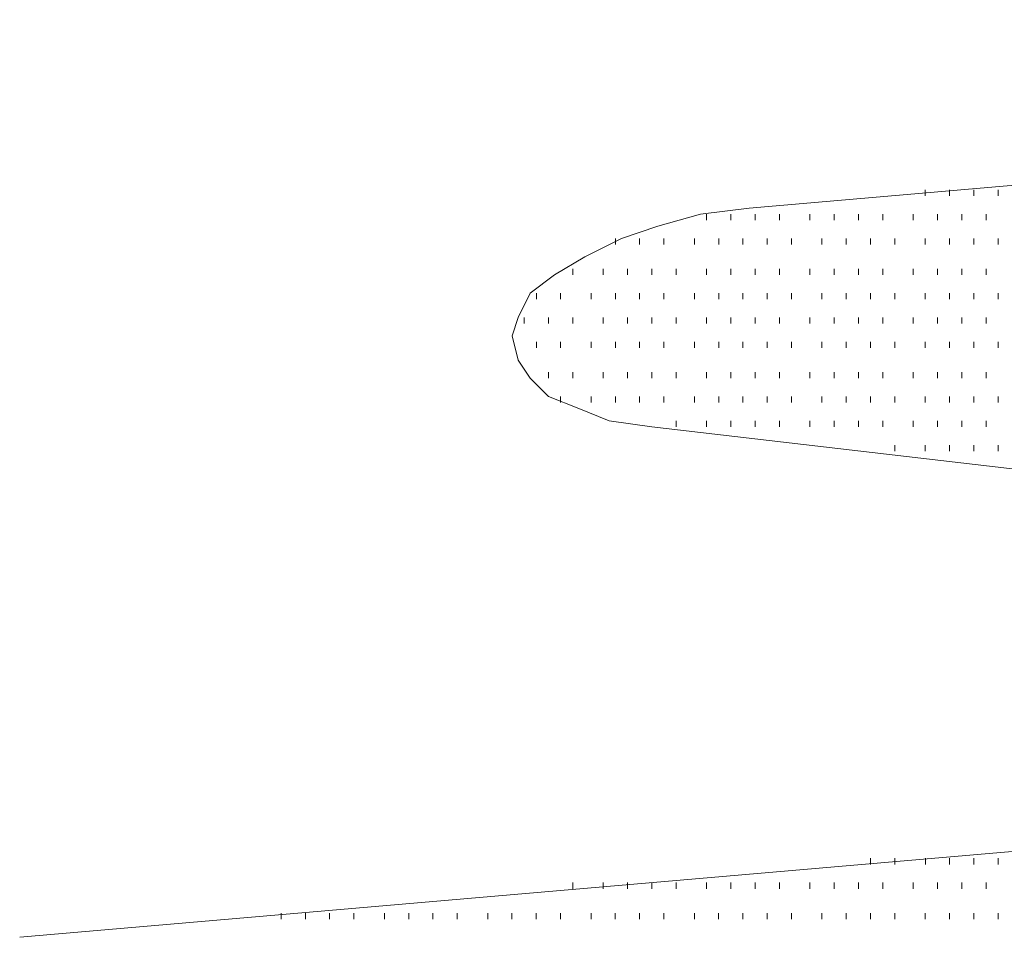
# Model space of a CAD drawing. Extents: x 309 to 1068, y 854 to 1368.
# Tile 42 of 82: x 468 to 479, y 1002 to 1012. Entities that reach past the tile are written whole.
import ezdxf

# ---------------------------------------------------------------- set-up
doc = ezdxf.new("R2010")
doc.units = 0
doc.layers.add('PDF_Geometry', color=7, linetype='CONTINUOUS', true_color=0xffffff)

msp = doc.modelspace()

# ---------------------------------------------------------------- linework, layer by layer
at = {"layer": 'PDF_Geometry', "color": 0, "lineweight": 15}
for points in [[(501.127462, 1012.188726), (476.559807, 1010.061538), (476.0109, 1009.993101), (475.529963, 1009.855757), (475.118869, 1009.718882), (474.706838, 1009.512632), (474.363713, 1009.306851), (474.089025, 1009.101069), (473.95215, 1008.826851), (473.883244, 1008.620601), (473.95215, 1008.345913), (474.089025, 1008.140132), (474.295275, 1007.934819), (474.637932, 1007.797007), (474.981057, 1007.660132), (475.461994, 1007.591226)], [(475.462129, 1007.591612), (493.716192, 1005.463487), (493.921973, 1005.395519), (494.127754, 1005.326612), (494.334004, 1005.258175), (494.401973, 1005.120831), (494.539785, 1004.983487), (494.539785, 1004.914581), (494.539785, 1004.777706), (494.470879, 1004.639894), (494.334004, 1004.503487), (494.196192, 1004.365675), (493.990879, 1004.2288), (493.716192, 1004.090987), (493.509942, 1004.02255), (493.235723, 1003.954112), (492.961035, 1003.954112), (468.324473, 1001.826925)]]:
    msp.add_lwpolyline(points, dxfattribs=at)
at = {"layer": 'PDF_Geometry', "color": 252, "lineweight": 9}
for points in [[(478.549692, 1010.198835), (478.549692, 1010.267742)], [(478.82438, 1010.198835), (478.82438, 1010.267742)], [(479.099067, 1010.198835), (479.099067, 1010.267742)], [(479.373286, 1010.198835), (479.373286, 1010.267742)], [(476.07938, 1009.924617), (476.07938, 1009.993054)], [(476.354067, 1009.924617), (476.354067, 1009.993054)], [(476.628285, 1009.924617), (476.628285, 1009.993054)], [(476.902974, 1009.924617), (476.902974, 1009.993054)], [(477.246098, 1009.924617), (477.246098, 1009.993054)], [(477.520317, 1009.924617), (477.520317, 1009.993054)], [(477.795005, 1009.924617), (477.795005, 1009.993054)], [(478.069692, 1009.924617), (478.069692, 1009.993054)], [(478.412817, 1009.924617), (478.412817, 1009.993054)], [(478.687036, 1009.924617), (478.687036, 1009.993054)], [(478.961724, 1009.924617), (478.961724, 1009.993054)], [(479.235942, 1009.924617), (479.235942, 1009.993054)], [(475.050104, 1009.650262), (475.050104, 1009.7187)], [(475.324322, 1009.650262), (475.324322, 1009.7187)], [(475.59901, 1009.650262), (475.59901, 1009.7187)], [(475.942135, 1009.650262), (475.942135, 1009.7187)], [(476.216822, 1009.650262), (476.216822, 1009.7187)], [(476.491041, 1009.650262), (476.491041, 1009.7187)], [(476.765729, 1009.650262), (476.765729, 1009.7187)], [(477.039947, 1009.650262), (477.039947, 1009.7187)], [(477.383072, 1009.650262), (477.383072, 1009.7187)], [(477.65776, 1009.650262), (477.65776, 1009.7187)], [(477.932447, 1009.650262), (477.932447, 1009.7187)], [(478.206666, 1009.650262), (478.206666, 1009.7187)], [(478.549791, 1009.650262), (478.549791, 1009.7187)], [(478.824478, 1009.650262), (478.824478, 1009.7187)], [(479.098697, 1009.650262), (479.098697, 1009.7187)], [(479.373385, 1009.650262), (479.373385, 1009.7187)], [(474.569634, 1009.307137), (474.569634, 1009.375575)], [(474.912291, 1009.307137), (474.912291, 1009.375575)], [(475.187447, 1009.307137), (475.187447, 1009.375575)], [(475.461665, 1009.307137), (475.461665, 1009.375575)], [(475.736353, 1009.307137), (475.736353, 1009.375575)], [(476.07901, 1009.307137), (476.07901, 1009.375575)], [(476.353697, 1009.307137), (476.353697, 1009.375575)], [(476.627916, 1009.307137), (476.627916, 1009.375575)], [(476.903072, 1009.307137), (476.903072, 1009.375575)], [(477.246197, 1009.307137), (477.246197, 1009.375575)], [(477.520416, 1009.307137), (477.520416, 1009.375575)], [(477.794635, 1009.307137), (477.794635, 1009.375575)], [(478.069322, 1009.307137), (478.069322, 1009.375575)], [(478.412447, 1009.307137), (478.412447, 1009.375575)], [(478.687135, 1009.307137), (478.687135, 1009.375575)], [(478.961822, 1009.307137), (478.961822, 1009.375575)], [(479.236041, 1009.307137), (479.236041, 1009.375575)], [(474.158072, 1009.03245), (474.158072, 1009.100887)], [(474.432291, 1009.03245), (474.432291, 1009.100887)], [(474.775416, 1009.03245), (474.775416, 1009.100887)], [(475.050104, 1009.03245), (475.050104, 1009.100887)], [(475.324322, 1009.03245), (475.324322, 1009.100887)], [(475.59901, 1009.03245), (475.59901, 1009.100887)], [(475.942135, 1009.03245), (475.942135, 1009.100887)], [(476.216822, 1009.03245), (476.216822, 1009.100887)], [(476.491041, 1009.03245), (476.491041, 1009.100887)], [(476.765729, 1009.03245), (476.765729, 1009.100887)], [(477.039947, 1009.03245), (477.039947, 1009.100887)], [(477.383072, 1009.03245), (477.383072, 1009.100887)], [(477.65776, 1009.03245), (477.65776, 1009.100887)], [(477.932447, 1009.03245), (477.932447, 1009.100887)], [(478.206666, 1009.03245), (478.206666, 1009.100887)], [(478.549791, 1009.03245), (478.549791, 1009.100887)], [(478.824478, 1009.03245), (478.824478, 1009.100887)], [(479.098697, 1009.03245), (479.098697, 1009.100887)], [(479.373385, 1009.03245), (479.373385, 1009.100887)], [(474.020728, 1008.757762), (474.020728, 1008.826668)], [(474.294948, 1008.757762), (474.294948, 1008.826668)], [(474.569634, 1008.757762), (474.569634, 1008.826668)], [(474.912291, 1008.757762), (474.912291, 1008.826668)], [(475.187447, 1008.757762), (475.187447, 1008.826668)], [(475.461665, 1008.757762), (475.461665, 1008.826668)], [(475.736353, 1008.757762), (475.736353, 1008.826668)], [(476.07901, 1008.757762), (476.07901, 1008.826668)], [(476.353697, 1008.757762), (476.353697, 1008.826668)], [(476.627916, 1008.757762), (476.627916, 1008.826668)], [(476.903072, 1008.757762), (476.903072, 1008.826668)], [(477.246197, 1008.757762), (477.246197, 1008.826668)], [(477.520416, 1008.757762), (477.520416, 1008.826668)], [(477.794635, 1008.757762), (477.794635, 1008.826668)], [(478.069322, 1008.757762), (478.069322, 1008.826668)], [(478.412447, 1008.757762), (478.412447, 1008.826668)], [(478.687135, 1008.757762), (478.687135, 1008.826668)], [(478.961822, 1008.757762), (478.961822, 1008.826668)], [(479.236041, 1008.757762), (479.236041, 1008.826668)], [(474.158072, 1008.483543), (474.158072, 1008.551981)], [(474.432291, 1008.483543), (474.432291, 1008.551981)], [(474.775416, 1008.483543), (474.775416, 1008.551981)], [(475.050104, 1008.483543), (475.050104, 1008.551981)], [(475.324322, 1008.483543), (475.324322, 1008.551981)], [(475.59901, 1008.483543), (475.59901, 1008.551981)], [(475.942135, 1008.483543), (475.942135, 1008.551981)], [(476.216822, 1008.483543), (476.216822, 1008.551981)], [(476.491041, 1008.483543), (476.491041, 1008.551981)], [(476.765729, 1008.483543), (476.765729, 1008.551981)], [(477.039947, 1008.483543), (477.039947, 1008.551981)], [(477.383072, 1008.483543), (477.383072, 1008.551981)], [(477.657753, 1008.483355), (477.657753, 1008.551792)], [(477.93244, 1008.483355), (477.93244, 1008.551792)], [(478.206659, 1008.483355), (478.206659, 1008.551792)], [(478.549784, 1008.483355), (478.549784, 1008.551792)], [(478.824472, 1008.483355), (478.824472, 1008.551792)], [(479.09869, 1008.483355), (479.09869, 1008.551792)], [(479.373378, 1008.483355), (479.373378, 1008.551792)], [(474.29494, 1008.140699), (474.29494, 1008.208667)], [(474.569628, 1008.140699), (474.569628, 1008.208667)], [(474.912284, 1008.140699), (474.912284, 1008.208667)], [(475.18744, 1008.140699), (475.18744, 1008.208667)], [(475.461659, 1008.140699), (475.461659, 1008.208667)], [(475.736347, 1008.140699), (475.736347, 1008.208667)], [(476.079003, 1008.140699), (476.079003, 1008.208667)], [(476.35369, 1008.140699), (476.35369, 1008.208667)], [(476.627909, 1008.140699), (476.627909, 1008.208667)], [(476.903065, 1008.140699), (476.903065, 1008.208667)], [(477.24619, 1008.140699), (477.24619, 1008.208667)], [(477.520409, 1008.140699), (477.520409, 1008.208667)], [(477.794628, 1008.140699), (477.794628, 1008.208667)], [(478.069315, 1008.140699), (478.069315, 1008.208667)], [(478.41244, 1008.140699), (478.41244, 1008.208667)], [(478.687128, 1008.140699), (478.687128, 1008.208667)], [(478.961815, 1008.140699), (478.961815, 1008.208667)], [(479.236034, 1008.140699), (479.236034, 1008.208667)], [(474.432284, 1007.865542), (474.432284, 1007.934449)], [(474.775409, 1007.865542), (474.775409, 1007.934449)], [(475.050097, 1007.865542), (475.050097, 1007.934449)], [(475.324315, 1007.865542), (475.324315, 1007.934449)], [(475.599003, 1007.865542), (475.599003, 1007.934449)], [(475.942128, 1007.865542), (475.942128, 1007.934449)], [(476.216815, 1007.865542), (476.216815, 1007.934449)], [(476.491034, 1007.865542), (476.491034, 1007.934449)], [(476.765722, 1007.865542), (476.765722, 1007.934449)], [(477.03994, 1007.865542), (477.03994, 1007.934449)], [(477.383065, 1007.865542), (477.383065, 1007.934449)], [(477.657753, 1007.865542), (477.657753, 1007.934449)], [(477.93244, 1007.865542), (477.93244, 1007.934449)], [(478.206659, 1007.865542), (478.206659, 1007.934449)], [(478.549784, 1007.865542), (478.549784, 1007.934449)], [(478.824472, 1007.865542), (478.824472, 1007.934449)], [(479.09869, 1007.865542), (479.09869, 1007.934449)], [(479.373378, 1007.865542), (479.373378, 1007.934449)], [(475.736347, 1007.591324), (475.736347, 1007.66023)], [(476.079003, 1007.591324), (476.079003, 1007.66023)], [(476.35369, 1007.591324), (476.35369, 1007.66023)], [(476.627909, 1007.591324), (476.627909, 1007.66023)], [(476.903065, 1007.591324), (476.903065, 1007.66023)], [(477.24619, 1007.591324), (477.24619, 1007.66023)], [(477.520409, 1007.591324), (477.520409, 1007.66023)], [(477.794628, 1007.591324), (477.794628, 1007.66023)], [(478.069315, 1007.591324), (478.069315, 1007.66023)], [(478.41244, 1007.591324), (478.41244, 1007.66023)], [(478.687128, 1007.591324), (478.687128, 1007.66023)], [(478.961815, 1007.591324), (478.961815, 1007.66023)], [(479.236034, 1007.591324), (479.236034, 1007.66023)], [(478.206659, 1007.316636), (478.206659, 1007.385542)], [(478.549784, 1007.316636), (478.549784, 1007.385542)], [(478.824472, 1007.316636), (478.824472, 1007.385542)], [(479.09869, 1007.316636), (479.09869, 1007.385542)], [(479.373378, 1007.316636), (479.373378, 1007.385542)], [(477.932408, 1002.650054), (477.932408, 1002.718961)], [(478.207094, 1002.650054), (478.207094, 1002.718961)], [(478.55022, 1002.650054), (478.55022, 1002.718961)], [(478.824439, 1002.650054), (478.824439, 1002.718961)], [(479.099125, 1002.650054), (479.099125, 1002.718961)], [(479.373345, 1002.650054), (479.373345, 1002.718961)], [(474.569595, 1002.375836), (474.569595, 1002.444742)], [(474.912719, 1002.375836), (474.912719, 1002.444742)], [(475.187408, 1002.375836), (475.187408, 1002.444742)], [(475.462095, 1002.375836), (475.462095, 1002.444742)], [(475.736313, 1002.375836), (475.736313, 1002.444742)], [(476.079439, 1002.375836), (476.079439, 1002.444742)], [(476.353658, 1002.375836), (476.353658, 1002.444742)], [(476.628344, 1002.375836), (476.628344, 1002.444742)], [(476.903033, 1002.375836), (476.903033, 1002.444742)], [(477.245689, 1002.375836), (477.245689, 1002.444742)], [(477.520375, 1002.375836), (477.520375, 1002.444742)], [(477.794867, 1002.3756), (477.794867, 1002.444507)], [(478.069555, 1002.3756), (478.069555, 1002.444507)], [(478.41268, 1002.3756), (478.41268, 1002.444507)], [(478.686899, 1002.3756), (478.686899, 1002.444507)], [(478.961586, 1002.3756), (478.961586, 1002.444507)], [(479.235805, 1002.3756), (479.235805, 1002.444507)], [(471.275492, 1002.032475), (471.275492, 1002.101382)], [(471.55018, 1002.032475), (471.55018, 1002.101382)], [(471.824399, 1002.032475), (471.824399, 1002.101382)], [(472.099086, 1002.032475), (472.099086, 1002.101382)], [(472.442211, 1002.032475), (472.442211, 1002.101382)], [(472.71643, 1002.032475), (472.71643, 1002.101382)], [(472.991117, 1002.032475), (472.991117, 1002.101382)], [(473.265805, 1002.032475), (473.265805, 1002.101382)], [(473.60893, 1002.032475), (473.60893, 1002.101382)], [(473.883149, 1002.032475), (473.883149, 1002.101382)], [(474.157836, 1002.032475), (474.157836, 1002.101382)], [(474.432055, 1002.032475), (474.432055, 1002.101382)], [(474.77518, 1002.032475), (474.77518, 1002.101382)], [(475.049867, 1002.032475), (475.049867, 1002.101382)], [(475.324555, 1002.032475), (475.324555, 1002.101382)], [(475.598774, 1002.032475), (475.598774, 1002.101382)], [(475.942367, 1002.032475), (475.942367, 1002.101382)], [(476.216586, 1002.032475), (476.216586, 1002.101382)], [(476.490805, 1002.032475), (476.490805, 1002.101382)], [(476.765492, 1002.032475), (476.765492, 1002.101382)], [(477.04018, 1002.032475), (477.04018, 1002.101382)], [(477.383305, 1002.032475), (477.383305, 1002.101382)], [(477.657992, 1002.032475), (477.657992, 1002.101382)], [(477.932211, 1002.032475), (477.932211, 1002.101382)], [(478.20643, 1002.032475), (478.20643, 1002.101382)], [(478.550024, 1002.032475), (478.550024, 1002.101382)], [(478.824711, 1002.032475), (478.824711, 1002.101382)], [(479.09893, 1002.032475), (479.09893, 1002.101382)], [(479.373617, 1002.032475), (479.373617, 1002.101382)]]:
    msp.add_lwpolyline(points, dxfattribs=at)

doc.saveas('drawing.dxf')
